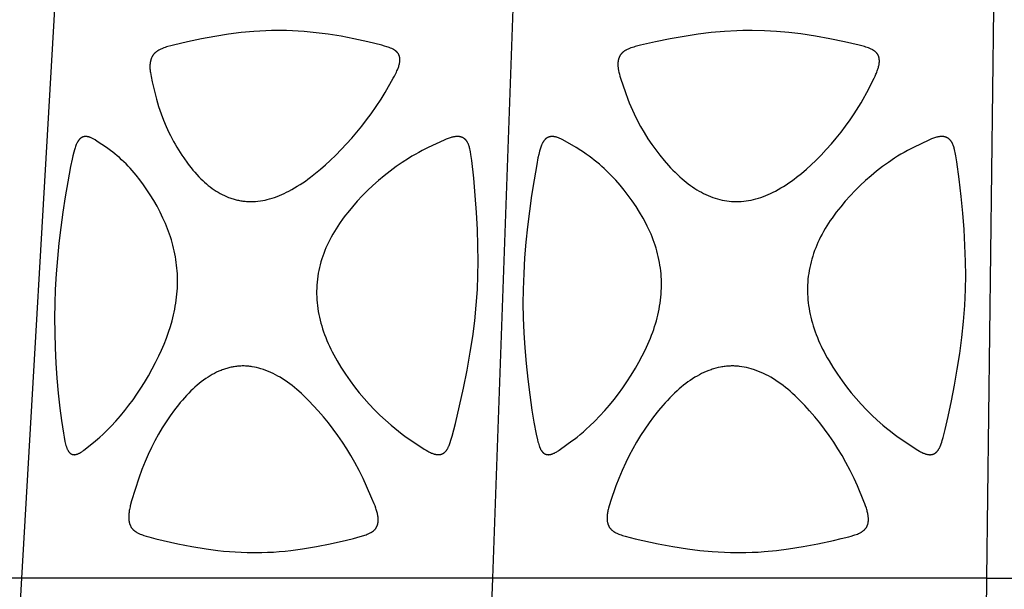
# Model space of a CAD drawing. Header units: millimetres. Extents: x 1250 to 1725, y 0 to 1655.
# Tile 216 of 256: x 1398 to 1470, y 1402 to 1444. Entities that reach past the tile are written whole.
import ezdxf

# ---------------------------------------------------------------- set-up
doc = ezdxf.new("R2010")
doc.units = ezdxf.units.MM
doc.header["$MEASUREMENT"] = 0
doc.layers.add('Crea2D$visibili$tangenti', color=7, linetype='Continuous', true_color=0x000000)

msp = doc.modelspace()

# ---------------------------------------------------------------- linework, layer by layer
at = {"layer": 'Crea2D$visibili$tangenti'}
for p, q in [((1398.145, 1402.427), (1400.576, 1444.314)), ((1432.816, 1402.427), (1434.305, 1444.314)), ((1469.653, 1444.314), (1469.151, 1402.427)), ((1398.145, 1402.427), (1366.192, 1402.427)), ((1432.816, 1402.427), (1398.145, 1402.427)), ((1469.151, 1402.427), (1432.816, 1402.427)), ((1469.151, 1402.427), (1468.645, 1360.548)), ((1469.151, 1402.427), (1487.599, 1402.427))]:
    msp.add_line(p, q, dxfattribs=at)
for points in [[(1414.998, 1430.128), (1415.172, 1430.134), (1415.347, 1430.145), (1415.52, 1430.161), (1415.693, 1430.184), (1415.866, 1430.212), (1416.037, 1430.245), (1416.207, 1430.283), (1416.376, 1430.327), (1416.56, 1430.381), (1416.742, 1430.441), (1416.923, 1430.506), (1417.102, 1430.576), (1417.278, 1430.652), (1417.453, 1430.731), (1417.626, 1430.815), (1417.797, 1430.902), (1418.005, 1431.014), (1418.211, 1431.131), (1418.413, 1431.253), (1418.613, 1431.378), (1418.81, 1431.508), (1419.005, 1431.642), (1419.197, 1431.78), (1419.386, 1431.921), (1419.759, 1432.213), (1420.123, 1432.516), (1420.479, 1432.828), (1420.828, 1433.149), (1421.243, 1433.548), (1421.649, 1433.955), (1422.044, 1434.372), (1422.429, 1434.798), (1422.804, 1435.234), (1423.167, 1435.679), (1423.518, 1436.134), (1423.858, 1436.598), (1424.226, 1437.132), (1424.577, 1437.677), (1424.873, 1438.167), (1425.474, 1439.2), (1425.558, 1439.351), (1425.638, 1439.504), (1425.713, 1439.66), (1425.748, 1439.739), (1425.782, 1439.818), (1425.807, 1439.88), (1425.832, 1439.943), (1425.854, 1440.006), (1425.876, 1440.07), (1425.895, 1440.134), (1425.913, 1440.198), (1425.928, 1440.264), (1425.935, 1440.297), (1425.941, 1440.33), (1425.949, 1440.386), (1425.956, 1440.444), (1425.959, 1440.472), (1425.961, 1440.501), (1425.962, 1440.53), (1425.963, 1440.559), (1425.963, 1440.588), (1425.962, 1440.617), (1425.961, 1440.646), (1425.958, 1440.674), (1425.955, 1440.703), (1425.953, 1440.717), (1425.951, 1440.731), (1425.948, 1440.745), (1425.945, 1440.759), (1425.942, 1440.773), (1425.939, 1440.787), (1425.933, 1440.812), (1425.925, 1440.836), (1425.917, 1440.861), (1425.908, 1440.885), (1425.898, 1440.908), (1425.887, 1440.931), (1425.876, 1440.954), (1425.864, 1440.977), (1425.851, 1440.999), (1425.837, 1441.021), (1425.823, 1441.042), (1425.808, 1441.063), (1425.793, 1441.083), (1425.777, 1441.103), (1425.76, 1441.122), (1425.743, 1441.14), (1425.733, 1441.15), (1425.722, 1441.16), (1425.702, 1441.18), (1425.68, 1441.198), (1425.658, 1441.216), (1425.635, 1441.234), (1425.612, 1441.25), (1425.588, 1441.266), (1425.564, 1441.282), (1425.54, 1441.297), (1425.515, 1441.311), (1425.49, 1441.325), (1425.464, 1441.338), (1425.413, 1441.364), (1425.36, 1441.388), (1425.273, 1441.426), (1425.185, 1441.46), (1425.097, 1441.492), (1425.007, 1441.522), (1424.827, 1441.576), (1424.645, 1441.627), (1424.132, 1441.76), (1423.617, 1441.884), (1422.582, 1442.108), (1421.635, 1442.29), (1420.683, 1442.445), (1419.807, 1442.559), (1419.368, 1442.604), (1418.929, 1442.642), (1418.488, 1442.672), (1418.048, 1442.694), (1417.607, 1442.707), (1417.166, 1442.713), (1417.06, 1442.713), (1416.954, 1442.713), (1416.519, 1442.708), (1416.085, 1442.695), (1415.218, 1442.646), (1414.281, 1442.561), (1413.347, 1442.445), (1412.35, 1442.289), (1411.358, 1442.107), (1410.324, 1441.893), (1409.296, 1441.65), (1409.093, 1441.597), (1408.892, 1441.54), (1408.791, 1441.51), (1408.692, 1441.477), (1408.593, 1441.442), (1408.495, 1441.405), (1408.435, 1441.38), (1408.375, 1441.355), (1408.316, 1441.327), (1408.259, 1441.298), (1408.23, 1441.283), (1408.202, 1441.267), (1408.174, 1441.251), (1408.146, 1441.234), (1408.119, 1441.216), (1408.093, 1441.198), (1408.066, 1441.179), (1408.041, 1441.16), (1408.017, 1441.141), (1407.995, 1441.122), (1407.972, 1441.103), (1407.951, 1441.082), (1407.929, 1441.062), (1407.908, 1441.041), (1407.888, 1441.019), (1407.868, 1440.997), (1407.849, 1440.974), (1407.831, 1440.951), (1407.813, 1440.927), (1407.795, 1440.903), (1407.779, 1440.878), (1407.763, 1440.853), (1407.747, 1440.828), (1407.733, 1440.802), (1407.718, 1440.775), (1407.704, 1440.747), (1407.691, 1440.719), (1407.679, 1440.69), (1407.667, 1440.661), (1407.656, 1440.632), (1407.646, 1440.603), (1407.637, 1440.573), (1407.628, 1440.543), (1407.62, 1440.513), (1407.612, 1440.483), (1407.605, 1440.452), (1407.599, 1440.422), (1407.593, 1440.391), (1407.588, 1440.361), (1407.584, 1440.33), (1407.576, 1440.259), (1407.57, 1440.188), (1407.567, 1440.117), (1407.566, 1440.046), (1407.567, 1439.975), (1407.57, 1439.904), (1407.575, 1439.833), (1407.581, 1439.763), (1407.589, 1439.692), (1407.598, 1439.621), (1407.62, 1439.481), (1407.646, 1439.341), (1407.731, 1438.953), (1407.918, 1438.166), (1408.044, 1437.673), (1408.121, 1437.4), (1408.205, 1437.128), (1408.294, 1436.859), (1408.388, 1436.591), (1408.566, 1436.123), (1408.758, 1435.661), (1408.967, 1435.206), (1409.077, 1434.981), (1409.191, 1434.758), (1409.303, 1434.549), (1409.419, 1434.342), (1409.539, 1434.137), (1409.662, 1433.934), (1409.788, 1433.733), (1409.918, 1433.535), (1410.052, 1433.338), (1410.319, 1432.967), (1410.452, 1432.792), (1410.589, 1432.62), (1410.728, 1432.451), (1410.871, 1432.284), (1411.018, 1432.121), (1411.169, 1431.961), (1411.323, 1431.805), (1411.454, 1431.679), (1411.588, 1431.557), (1411.724, 1431.437), (1411.863, 1431.322), (1412.006, 1431.21), (1412.151, 1431.102), (1412.3, 1430.998), (1412.451, 1430.899), (1412.596, 1430.811), (1412.744, 1430.727), (1412.895, 1430.647), (1413.048, 1430.573), (1413.203, 1430.504), (1413.361, 1430.44), (1413.441, 1430.41), (1413.521, 1430.382), (1413.601, 1430.355), (1413.682, 1430.329), (1413.763, 1430.306), (1413.843, 1430.284), (1413.924, 1430.263), (1414.005, 1430.244), (1414.087, 1430.226), (1414.168, 1430.21), (1414.251, 1430.195), (1414.333, 1430.181), (1414.416, 1430.17), (1414.498, 1430.159), (1414.581, 1430.15), (1414.665, 1430.143), (1414.748, 1430.137), (1414.831, 1430.132), (1414.915, 1430.13)], [(1450.739, 1430.128), (1450.919, 1430.133), (1451.099, 1430.144), (1451.279, 1430.161), (1451.458, 1430.183), (1451.637, 1430.211), (1451.814, 1430.244), (1451.991, 1430.283), (1452.166, 1430.327), (1452.352, 1430.381), (1452.537, 1430.44), (1452.72, 1430.505), (1452.901, 1430.575), (1453.08, 1430.651), (1453.257, 1430.73), (1453.432, 1430.814), (1453.605, 1430.902), (1453.811, 1431.013), (1454.013, 1431.129), (1454.213, 1431.249), (1454.409, 1431.374), (1454.603, 1431.503), (1454.794, 1431.637), (1454.983, 1431.774), (1455.169, 1431.915), (1455.533, 1432.207), (1455.889, 1432.512), (1456.235, 1432.826), (1456.574, 1433.149), (1456.97, 1433.546), (1457.355, 1433.953), (1457.729, 1434.369), (1458.091, 1434.796), (1458.441, 1435.232), (1458.779, 1435.677), (1459.105, 1436.133), (1459.417, 1436.598), (1459.752, 1437.132), (1459.913, 1437.403), (1460.069, 1437.677), (1460.333, 1438.167), (1460.866, 1439.2), (1460.94, 1439.352), (1461.009, 1439.505), (1461.042, 1439.582), (1461.074, 1439.66), (1461.104, 1439.739), (1461.132, 1439.818), (1461.153, 1439.881), (1461.173, 1439.943), (1461.191, 1440.007), (1461.208, 1440.07), (1461.223, 1440.135), (1461.235, 1440.199), (1461.241, 1440.232), (1461.246, 1440.264), (1461.25, 1440.297), (1461.254, 1440.33), (1461.256, 1440.359), (1461.258, 1440.389), (1461.259, 1440.419), (1461.26, 1440.449), (1461.26, 1440.479), (1461.26, 1440.509), (1461.259, 1440.539), (1461.257, 1440.569), (1461.254, 1440.599), (1461.25, 1440.629), (1461.246, 1440.658), (1461.24, 1440.688), (1461.234, 1440.717), (1461.231, 1440.731), (1461.227, 1440.746), (1461.223, 1440.76), (1461.218, 1440.774), (1461.214, 1440.789), (1461.209, 1440.803), (1461.2, 1440.828), (1461.189, 1440.852), (1461.178, 1440.876), (1461.166, 1440.9), (1461.154, 1440.924), (1461.14, 1440.947), (1461.126, 1440.969), (1461.111, 1440.991), (1461.096, 1441.013), (1461.08, 1441.034), (1461.063, 1441.055), (1461.046, 1441.075), (1461.028, 1441.095), (1461.009, 1441.114), (1460.99, 1441.133), (1460.97, 1441.151), (1460.948, 1441.171), (1460.924, 1441.19), (1460.9, 1441.208), (1460.875, 1441.226), (1460.85, 1441.243), (1460.825, 1441.259), (1460.799, 1441.275), (1460.772, 1441.29), (1460.746, 1441.305), (1460.719, 1441.319), (1460.664, 1441.345), (1460.608, 1441.371), (1460.552, 1441.394), (1460.457, 1441.432), (1460.361, 1441.466), (1460.265, 1441.499), (1460.167, 1441.529), (1459.972, 1441.584), (1459.775, 1441.635), (1458.701, 1441.887), (1457.619, 1442.108), (1456.551, 1442.3), (1455.478, 1442.463), (1454.586, 1442.569), (1453.691, 1442.646), (1452.794, 1442.695), (1451.896, 1442.713), (1451.785, 1442.713), (1451.674, 1442.713), (1451.221, 1442.708), (1450.767, 1442.695), (1449.861, 1442.646), (1448.888, 1442.561), (1447.918, 1442.445), (1446.885, 1442.289), (1445.857, 1442.107), (1444.769, 1441.89), (1443.688, 1441.642), (1443.483, 1441.59), (1443.278, 1441.534), (1443.177, 1441.503), (1443.076, 1441.471), (1442.975, 1441.436), (1442.876, 1441.399), (1442.817, 1441.375), (1442.758, 1441.35), (1442.7, 1441.324), (1442.643, 1441.295), (1442.615, 1441.28), (1442.588, 1441.265), (1442.56, 1441.249), (1442.533, 1441.232), (1442.507, 1441.215), (1442.48, 1441.197), (1442.455, 1441.179), (1442.429, 1441.16), (1442.407, 1441.141), (1442.384, 1441.122), (1442.362, 1441.103), (1442.341, 1441.083), (1442.32, 1441.062), (1442.3, 1441.041), (1442.28, 1441.02), (1442.261, 1440.997), (1442.243, 1440.975), (1442.225, 1440.951), (1442.208, 1440.928), (1442.191, 1440.904), (1442.175, 1440.879), (1442.16, 1440.854), (1442.146, 1440.828), (1442.133, 1440.803), (1442.119, 1440.775), (1442.107, 1440.747), (1442.096, 1440.719), (1442.085, 1440.69), (1442.075, 1440.661), (1442.066, 1440.632), (1442.058, 1440.602), (1442.05, 1440.572), (1442.044, 1440.542), (1442.038, 1440.512), (1442.032, 1440.482), (1442.027, 1440.451), (1442.023, 1440.421), (1442.02, 1440.391), (1442.017, 1440.36), (1442.015, 1440.33), (1442.014, 1440.298), (1442.013, 1440.266), (1442.012, 1440.233), (1442.012, 1440.201), (1442.015, 1440.137), (1442.019, 1440.073), (1442.025, 1440.009), (1442.032, 1439.945), (1442.041, 1439.882), (1442.052, 1439.818), (1442.067, 1439.74), (1442.083, 1439.662), (1442.102, 1439.584), (1442.121, 1439.507), (1442.164, 1439.354), (1442.211, 1439.201), (1442.564, 1438.166), (1442.742, 1437.673), (1442.849, 1437.399), (1442.963, 1437.127), (1443.082, 1436.857), (1443.206, 1436.59), (1443.438, 1436.12), (1443.685, 1435.657), (1443.946, 1435.203), (1444.223, 1434.758), (1444.504, 1434.34), (1444.798, 1433.932), (1445.105, 1433.533), (1445.425, 1433.144), (1445.734, 1432.791), (1445.894, 1432.619), (1446.056, 1432.449), (1446.221, 1432.282), (1446.39, 1432.119), (1446.563, 1431.96), (1446.738, 1431.804), (1446.887, 1431.678), (1447.038, 1431.556), (1447.192, 1431.436), (1447.349, 1431.321), (1447.508, 1431.209), (1447.67, 1431.101), (1447.835, 1430.997), (1448.002, 1430.899), (1448.162, 1430.81), (1448.324, 1430.726), (1448.489, 1430.647), (1448.655, 1430.573), (1448.824, 1430.504), (1448.995, 1430.44), (1449.168, 1430.382), (1449.343, 1430.329), (1449.513, 1430.284), (1449.686, 1430.244), (1449.859, 1430.21), (1450.034, 1430.182), (1450.209, 1430.159), (1450.385, 1430.143), (1450.562, 1430.133)], [(1409.593, 1423.988), (1409.598, 1424.197), (1409.597, 1424.405), (1409.593, 1424.614), (1409.584, 1424.822), (1409.57, 1425.03), (1409.553, 1425.238), (1409.531, 1425.445), (1409.505, 1425.652), (1409.475, 1425.864), (1409.44, 1426.075), (1409.401, 1426.285), (1409.358, 1426.494), (1409.311, 1426.703), (1409.26, 1426.91), (1409.204, 1427.116), (1409.144, 1427.321), (1409.08, 1427.526), (1409.012, 1427.729), (1408.939, 1427.931), (1408.863, 1428.131), (1408.701, 1428.528), (1408.525, 1428.919), (1408.313, 1429.355), (1408.086, 1429.784), (1407.846, 1430.206), (1407.592, 1430.62), (1407.348, 1430.995), (1407.094, 1431.362), (1406.828, 1431.72), (1406.55, 1432.07), (1406.407, 1432.241), (1406.261, 1432.41), (1406.112, 1432.576), (1405.96, 1432.739), (1405.804, 1432.899), (1405.646, 1433.056), (1405.484, 1433.21), (1405.319, 1433.361), (1405.158, 1433.501), (1404.994, 1433.638), (1404.827, 1433.771), (1404.657, 1433.9), (1404.374, 1434.098), (1403.69, 1434.559), (1403.531, 1434.664), (1403.485, 1434.692), (1403.438, 1434.72), (1403.39, 1434.747), (1403.342, 1434.772), (1403.293, 1434.797), (1403.244, 1434.819), (1403.194, 1434.84), (1403.168, 1434.85), (1403.143, 1434.859), (1403.102, 1434.873), (1403.081, 1434.879), (1403.061, 1434.885), (1403.04, 1434.891), (1403.019, 1434.896), (1402.998, 1434.9), (1402.977, 1434.905), (1402.956, 1434.908), (1402.935, 1434.911), (1402.913, 1434.914), (1402.892, 1434.916), (1402.87, 1434.917), (1402.849, 1434.918), (1402.827, 1434.918), (1402.806, 1434.917), (1402.794, 1434.917), (1402.782, 1434.916), (1402.77, 1434.915), (1402.758, 1434.913), (1402.746, 1434.912), (1402.734, 1434.91), (1402.722, 1434.908), (1402.711, 1434.905), (1402.699, 1434.903), (1402.687, 1434.9), (1402.676, 1434.897), (1402.664, 1434.893), (1402.653, 1434.89), (1402.641, 1434.886), (1402.63, 1434.882), (1402.618, 1434.877), (1402.607, 1434.873), (1402.596, 1434.868), (1402.585, 1434.863), (1402.574, 1434.857), (1402.563, 1434.852), (1402.552, 1434.846), (1402.542, 1434.84), (1402.531, 1434.834), (1402.521, 1434.828), (1402.51, 1434.822), (1402.5, 1434.815), (1402.49, 1434.808), (1402.48, 1434.801), (1402.471, 1434.794), (1402.461, 1434.787), (1402.451, 1434.779), (1402.44, 1434.77), (1402.429, 1434.761), (1402.418, 1434.751), (1402.408, 1434.742), (1402.398, 1434.732), (1402.387, 1434.722), (1402.377, 1434.711), (1402.368, 1434.701), (1402.349, 1434.679), (1402.33, 1434.657), (1402.313, 1434.634), (1402.296, 1434.611), (1402.28, 1434.587), (1402.264, 1434.563), (1402.249, 1434.538), (1402.234, 1434.513), (1402.22, 1434.488), (1402.206, 1434.462), (1402.18, 1434.41), (1402.162, 1434.371), (1402.144, 1434.332), (1402.111, 1434.253), (1402.081, 1434.173), (1402.052, 1434.092), (1402.026, 1434.01), (1402.001, 1433.928), (1401.956, 1433.762), (1401.892, 1433.501), (1401.833, 1433.239), (1401.727, 1432.713), (1401.519, 1431.592), (1401.328, 1430.468), (1401.156, 1429.341), (1401.003, 1428.211), (1400.87, 1427.078), (1400.759, 1425.944), (1400.669, 1424.807), (1400.601, 1423.669), (1400.564, 1422.628), (1400.548, 1421.587), (1400.556, 1420.473), (1400.587, 1419.36), (1400.642, 1418.251), (1400.72, 1417.144), (1400.82, 1416.039), (1400.941, 1414.936), (1401.06, 1414.011), (1401.199, 1413.089), (1401.25, 1412.786), (1401.31, 1412.485), (1401.332, 1412.385), (1401.357, 1412.285), (1401.384, 1412.185), (1401.399, 1412.136), (1401.414, 1412.087), (1401.427, 1412.052), (1401.44, 1412.016), (1401.453, 1411.981), (1401.468, 1411.946), (1401.483, 1411.911), (1401.499, 1411.877), (1401.516, 1411.843), (1401.535, 1411.81), (1401.55, 1411.784), (1401.566, 1411.76), (1401.574, 1411.747), (1401.582, 1411.735), (1401.591, 1411.723), (1401.6, 1411.712), (1401.609, 1411.7), (1401.618, 1411.689), (1401.628, 1411.678), (1401.637, 1411.667), (1401.647, 1411.656), (1401.658, 1411.646), (1401.668, 1411.636), (1401.679, 1411.626), (1401.689, 1411.618), (1401.699, 1411.61), (1401.709, 1411.602), (1401.72, 1411.594), (1401.73, 1411.587), (1401.741, 1411.58), (1401.752, 1411.573), (1401.763, 1411.567), (1401.774, 1411.561), (1401.786, 1411.555), (1401.797, 1411.549), (1401.809, 1411.544), (1401.821, 1411.539), (1401.833, 1411.534), (1401.845, 1411.53), (1401.857, 1411.526), (1401.869, 1411.522), (1401.881, 1411.519), (1401.894, 1411.516), (1401.906, 1411.513), (1401.919, 1411.511), (1401.932, 1411.509), (1401.944, 1411.508), (1401.957, 1411.506), (1401.97, 1411.506), (1401.983, 1411.505), (1401.996, 1411.505), (1402.009, 1411.505), (1402.021, 1411.506), (1402.034, 1411.507), (1402.047, 1411.509), (1402.06, 1411.511), (1402.082, 1411.514), (1402.104, 1411.517), (1402.125, 1411.522), (1402.146, 1411.527), (1402.167, 1411.533), (1402.188, 1411.539), (1402.209, 1411.545), (1402.23, 1411.553), (1402.25, 1411.561), (1402.271, 1411.569), (1402.291, 1411.577), (1402.311, 1411.587), (1402.35, 1411.606), (1402.389, 1411.626), (1402.443, 1411.656), (1402.496, 1411.688), (1402.549, 1411.722), (1402.6, 1411.756), (1402.65, 1411.792), (1402.7, 1411.829), (1402.798, 1411.905), (1403.547, 1412.512), (1403.716, 1412.653), (1403.883, 1412.797), (1404.097, 1412.992), (1404.307, 1413.191), (1404.512, 1413.395), (1404.714, 1413.603), (1405.058, 1413.973), (1405.39, 1414.354), (1405.712, 1414.744), (1406.022, 1415.143), (1406.322, 1415.551), (1406.611, 1415.966), (1406.889, 1416.388), (1407.157, 1416.817), (1407.45, 1417.315), (1407.731, 1417.82), (1407.983, 1418.293), (1408.222, 1418.772), (1408.421, 1419.199), (1408.607, 1419.631), (1408.779, 1420.069), (1408.938, 1420.513), (1409.074, 1420.933), (1409.195, 1421.357), (1409.303, 1421.784), (1409.351, 1422), (1409.395, 1422.216), (1409.435, 1422.433), (1409.47, 1422.65), (1409.502, 1422.868), (1409.529, 1423.087), (1409.552, 1423.306), (1409.57, 1423.526), (1409.584, 1423.746), (1409.592, 1423.967)], [(1431.672, 1423.669), (1431.712, 1424.697), (1431.725, 1425.726), (1431.713, 1426.902), (1431.674, 1428.077), (1431.602, 1429.322), (1431.51, 1430.567), (1431.399, 1431.861), (1431.258, 1433.152), (1431.197, 1433.586), (1431.159, 1433.801), (1431.137, 1433.909), (1431.113, 1434.016), (1431.097, 1434.078), (1431.081, 1434.139), (1431.062, 1434.201), (1431.042, 1434.261), (1431.032, 1434.291), (1431.02, 1434.321), (1431.008, 1434.351), (1430.996, 1434.38), (1430.983, 1434.409), (1430.969, 1434.437), (1430.954, 1434.465), (1430.938, 1434.493), (1430.925, 1434.516), (1430.911, 1434.539), (1430.896, 1434.561), (1430.881, 1434.582), (1430.865, 1434.604), (1430.849, 1434.625), (1430.832, 1434.645), (1430.815, 1434.665), (1430.797, 1434.684), (1430.778, 1434.703), (1430.759, 1434.721), (1430.739, 1434.738), (1430.729, 1434.747), (1430.719, 1434.755), (1430.708, 1434.763), (1430.698, 1434.771), (1430.687, 1434.778), (1430.676, 1434.786), (1430.665, 1434.793), (1430.654, 1434.8), (1430.643, 1434.807), (1430.631, 1434.814), (1430.62, 1434.82), (1430.608, 1434.826), (1430.596, 1434.833), (1430.584, 1434.838), (1430.572, 1434.844), (1430.559, 1434.849), (1430.535, 1434.86), (1430.509, 1434.869), (1430.484, 1434.877), (1430.458, 1434.885), (1430.432, 1434.892), (1430.406, 1434.898), (1430.379, 1434.903), (1430.353, 1434.907), (1430.326, 1434.911), (1430.3, 1434.914), (1430.273, 1434.916), (1430.247, 1434.917), (1430.219, 1434.918), (1430.19, 1434.918), (1430.162, 1434.917), (1430.134, 1434.916), (1430.106, 1434.914), (1430.078, 1434.912), (1430.05, 1434.908), (1430.022, 1434.905), (1429.966, 1434.896), (1429.91, 1434.886), (1429.855, 1434.874), (1429.8, 1434.86), (1429.728, 1434.84), (1429.655, 1434.818), (1429.584, 1434.795), (1429.513, 1434.769), (1429.443, 1434.742), (1429.373, 1434.714), (1429.234, 1434.655), (1428.055, 1434.101), (1427.606, 1433.879), (1427.352, 1433.745), (1427.1, 1433.605), (1426.85, 1433.46), (1426.604, 1433.311), (1426.14, 1433.013), (1425.686, 1432.701), (1425.242, 1432.374), (1424.809, 1432.034), (1424.387, 1431.68), (1423.975, 1431.313), (1423.575, 1430.934), (1423.186, 1430.543), (1422.82, 1430.152), (1422.466, 1429.75), (1422.125, 1429.336), (1421.96, 1429.125), (1421.799, 1428.911), (1421.525, 1428.526), (1421.393, 1428.33), (1421.266, 1428.132), (1421.142, 1427.93), (1421.022, 1427.727), (1420.908, 1427.52), (1420.798, 1427.311), (1420.701, 1427.117), (1420.609, 1426.92), (1420.521, 1426.72), (1420.438, 1426.519), (1420.36, 1426.316), (1420.287, 1426.111), (1420.219, 1425.905), (1420.156, 1425.697), (1420.098, 1425.487), (1420.046, 1425.276), (1419.999, 1425.064), (1419.958, 1424.851), (1419.923, 1424.636), (1419.894, 1424.421), (1419.87, 1424.205), (1419.853, 1423.988), (1419.852, 1423.967), (1419.841, 1423.754), (1419.836, 1423.541), (1419.837, 1423.327), (1419.843, 1423.114), (1419.855, 1422.901), (1419.872, 1422.688), (1419.895, 1422.476), (1419.924, 1422.265), (1419.958, 1422.047), (1419.999, 1421.831), (1420.044, 1421.615), (1420.095, 1421.401), (1420.151, 1421.188), (1420.212, 1420.976), (1420.277, 1420.765), (1420.347, 1420.556), (1420.425, 1420.338), (1420.508, 1420.122), (1420.595, 1419.907), (1420.687, 1419.694), (1420.783, 1419.484), (1420.883, 1419.275), (1420.986, 1419.067), (1421.094, 1418.862), (1421.222, 1418.631), (1421.353, 1418.402), (1421.628, 1417.95), (1421.956, 1417.441), (1422.3, 1416.942), (1422.631, 1416.494), (1422.976, 1416.057), (1423.334, 1415.63), (1423.706, 1415.215), (1424.09, 1414.811), (1424.486, 1414.419), (1424.894, 1414.039), (1425.312, 1413.671), (1425.585, 1413.444), (1425.861, 1413.223), (1426.143, 1413.008), (1426.429, 1412.799), (1426.848, 1412.513), (1427.762, 1411.919), (1427.891, 1411.839), (1428.022, 1411.762), (1428.089, 1411.726), (1428.156, 1411.691), (1428.224, 1411.658), (1428.294, 1411.627), (1428.344, 1411.606), (1428.394, 1411.587), (1428.445, 1411.569), (1428.471, 1411.561), (1428.497, 1411.553), (1428.523, 1411.546), (1428.549, 1411.539), (1428.575, 1411.533), (1428.602, 1411.527), (1428.628, 1411.522), (1428.655, 1411.518), (1428.682, 1411.514), (1428.708, 1411.511), (1428.722, 1411.509), (1428.736, 1411.508), (1428.749, 1411.507), (1428.763, 1411.506), (1428.777, 1411.506), (1428.791, 1411.506), (1428.805, 1411.506), (1428.819, 1411.506), (1428.833, 1411.507), (1428.847, 1411.508), (1428.861, 1411.509), (1428.875, 1411.51), (1428.889, 1411.512), (1428.903, 1411.514), (1428.917, 1411.516), (1428.931, 1411.519), (1428.945, 1411.522), (1428.958, 1411.525), (1428.972, 1411.528), (1428.986, 1411.531), (1428.999, 1411.535), (1429.013, 1411.539), (1429.026, 1411.544), (1429.04, 1411.548), (1429.053, 1411.553), (1429.066, 1411.558), (1429.079, 1411.564), (1429.092, 1411.57), (1429.105, 1411.575), (1429.117, 1411.582), (1429.129, 1411.588), (1429.142, 1411.595), (1429.155, 1411.602), (1429.168, 1411.61), (1429.18, 1411.618), (1429.193, 1411.627), (1429.205, 1411.636), (1429.217, 1411.645), (1429.229, 1411.654), (1429.241, 1411.663), (1429.253, 1411.673), (1429.264, 1411.683), (1429.275, 1411.693), (1429.286, 1411.704), (1429.297, 1411.714), (1429.308, 1411.725), (1429.328, 1411.747), (1429.349, 1411.77), (1429.368, 1411.794), (1429.387, 1411.818), (1429.405, 1411.843), (1429.422, 1411.868), (1429.439, 1411.894), (1429.456, 1411.92), (1429.471, 1411.946), (1429.492, 1411.983), (1429.512, 1412.02), (1429.531, 1412.057), (1429.549, 1412.095), (1429.566, 1412.133), (1429.583, 1412.171), (1429.614, 1412.248), (1429.643, 1412.327), (1429.67, 1412.406), (1429.72, 1412.566), (1429.809, 1412.872), (1430.047, 1413.797), (1430.357, 1415.101), (1430.648, 1416.41), (1430.913, 1417.724), (1431.149, 1419.043), (1431.327, 1420.194), (1431.475, 1421.349), (1431.591, 1422.507)], [(1436.971, 1411.511), (1436.995, 1411.514), (1437.019, 1411.517), (1437.043, 1411.522), (1437.066, 1411.527), (1437.09, 1411.532), (1437.113, 1411.538), (1437.137, 1411.545), (1437.16, 1411.553), (1437.183, 1411.56), (1437.205, 1411.569), (1437.228, 1411.577), (1437.25, 1411.586), (1437.295, 1411.606), (1437.339, 1411.626), (1437.399, 1411.656), (1437.458, 1411.688), (1437.516, 1411.722), (1437.573, 1411.756), (1437.629, 1411.792), (1437.685, 1411.829), (1437.796, 1411.905), (1438.63, 1412.512), (1438.818, 1412.653), (1439.004, 1412.798), (1439.242, 1412.992), (1439.476, 1413.191), (1439.706, 1413.395), (1439.931, 1413.603), (1440.314, 1413.974), (1440.685, 1414.356), (1441.045, 1414.749), (1441.394, 1415.152), (1441.73, 1415.565), (1442.055, 1415.987), (1442.368, 1416.418), (1442.669, 1416.858), (1442.991, 1417.356), (1443.299, 1417.863), (1443.559, 1418.314), (1443.808, 1418.772), (1444.022, 1419.197), (1444.222, 1419.629), (1444.316, 1419.848), (1444.407, 1420.068), (1444.493, 1420.289), (1444.576, 1420.513), (1444.649, 1420.721), (1444.718, 1420.931), (1444.783, 1421.142), (1444.844, 1421.354), (1444.901, 1421.567), (1444.954, 1421.781), (1445.003, 1421.997), (1445.047, 1422.213), (1445.086, 1422.43), (1445.121, 1422.648), (1445.151, 1422.866), (1445.175, 1423.085), (1445.195, 1423.305), (1445.21, 1423.525), (1445.219, 1423.746), (1445.223, 1423.967), (1445.223, 1423.988), (1445.222, 1424.197), (1445.216, 1424.406), (1445.205, 1424.615), (1445.188, 1424.824), (1445.167, 1425.032), (1445.141, 1425.239), (1445.111, 1425.446), (1445.076, 1425.652), (1445.035, 1425.865), (1444.989, 1426.076), (1444.939, 1426.287), (1444.884, 1426.497), (1444.824, 1426.705), (1444.76, 1426.912), (1444.691, 1427.117), (1444.617, 1427.321), (1444.538, 1427.527), (1444.454, 1427.731), (1444.365, 1427.933), (1444.273, 1428.134), (1444.176, 1428.332), (1444.076, 1428.529), (1443.866, 1428.917), (1443.614, 1429.347), (1443.347, 1429.768), (1443.067, 1430.18), (1442.774, 1430.583), (1442.478, 1430.965), (1442.172, 1431.337), (1441.854, 1431.699), (1441.524, 1432.05), (1441.182, 1432.391), (1441.007, 1432.556), (1440.829, 1432.718), (1440.648, 1432.877), (1440.464, 1433.033), (1440.277, 1433.185), (1440.087, 1433.334), (1439.89, 1433.482), (1439.689, 1433.626), (1439.485, 1433.765), (1439.279, 1433.899), (1438.949, 1434.098), (1437.968, 1434.664), (1437.913, 1434.692), (1437.859, 1434.72), (1437.804, 1434.747), (1437.748, 1434.773), (1437.692, 1434.797), (1437.635, 1434.819), (1437.577, 1434.84), (1437.519, 1434.859), (1437.472, 1434.873), (1437.425, 1434.885), (1437.401, 1434.891), (1437.378, 1434.896), (1437.354, 1434.9), (1437.33, 1434.905), (1437.306, 1434.908), (1437.281, 1434.911), (1437.257, 1434.914), (1437.233, 1434.916), (1437.209, 1434.917), (1437.184, 1434.918), (1437.16, 1434.918), (1437.135, 1434.917), (1437.123, 1434.916), (1437.11, 1434.916), (1437.098, 1434.915), (1437.085, 1434.914), (1437.073, 1434.912), (1437.061, 1434.911), (1437.048, 1434.909), (1437.036, 1434.906), (1437.023, 1434.904), (1437.011, 1434.901), (1436.998, 1434.899), (1436.986, 1434.896), (1436.974, 1434.892), (1436.961, 1434.889), (1436.949, 1434.885), (1436.937, 1434.881), (1436.925, 1434.877), (1436.913, 1434.872), (1436.901, 1434.868), (1436.889, 1434.863), (1436.877, 1434.858), (1436.866, 1434.853), (1436.854, 1434.847), (1436.843, 1434.842), (1436.831, 1434.836), (1436.82, 1434.83), (1436.809, 1434.824), (1436.798, 1434.817), (1436.787, 1434.811), (1436.776, 1434.804), (1436.766, 1434.797), (1436.755, 1434.79), (1436.743, 1434.781), (1436.731, 1434.772), (1436.72, 1434.763), (1436.708, 1434.754), (1436.697, 1434.745), (1436.686, 1434.735), (1436.675, 1434.725), (1436.665, 1434.715), (1436.654, 1434.704), (1436.644, 1434.694), (1436.624, 1434.672), (1436.605, 1434.65), (1436.586, 1434.627), (1436.569, 1434.604), (1436.551, 1434.58), (1436.535, 1434.555), (1436.519, 1434.53), (1436.503, 1434.505), (1436.488, 1434.479), (1436.474, 1434.453), (1436.46, 1434.427), (1436.442, 1434.391), (1436.424, 1434.356), (1436.408, 1434.32), (1436.392, 1434.284), (1436.362, 1434.21), (1436.335, 1434.136), (1436.31, 1434.061), (1436.286, 1433.986), (1436.243, 1433.833), (1436.183, 1433.591), (1436.13, 1433.348), (1436.036, 1432.858), (1435.838, 1431.719), (1435.658, 1430.576), (1435.497, 1429.431), (1435.357, 1428.282), (1435.24, 1427.132), (1435.146, 1425.979), (1435.078, 1424.825), (1435.036, 1423.669), (1435.025, 1422.628), (1435.04, 1421.587), (1435.083, 1420.473), (1435.152, 1419.36), (1435.25, 1418.21), (1435.373, 1417.063), (1435.521, 1415.919), (1435.69, 1414.778), (1435.837, 1413.892), (1436.004, 1413.01), (1436.096, 1412.586), (1436.131, 1412.446), (1436.157, 1412.35), (1436.185, 1412.255), (1436.215, 1412.161), (1436.232, 1412.115), (1436.25, 1412.069), (1436.264, 1412.034), (1436.279, 1411.999), (1436.294, 1411.965), (1436.311, 1411.931), (1436.328, 1411.898), (1436.346, 1411.865), (1436.366, 1411.833), (1436.376, 1411.817), (1436.386, 1411.801), (1436.403, 1411.777), (1436.421, 1411.753), (1436.43, 1411.741), (1436.439, 1411.73), (1436.449, 1411.718), (1436.458, 1411.707), (1436.468, 1411.696), (1436.478, 1411.685), (1436.489, 1411.675), (1436.499, 1411.664), (1436.51, 1411.654), (1436.521, 1411.645), (1436.533, 1411.635), (1436.544, 1411.626), (1436.555, 1411.617), (1436.567, 1411.609), (1436.579, 1411.601), (1436.591, 1411.593), (1436.603, 1411.586), (1436.615, 1411.579), (1436.627, 1411.572), (1436.64, 1411.566), (1436.653, 1411.56), (1436.666, 1411.554), (1436.679, 1411.548), (1436.692, 1411.543), (1436.705, 1411.538), (1436.719, 1411.534), (1436.732, 1411.529), (1436.746, 1411.525), (1436.759, 1411.522), (1436.773, 1411.519), (1436.787, 1411.516), (1436.801, 1411.513), (1436.815, 1411.511), (1436.829, 1411.509), (1436.843, 1411.508), (1436.857, 1411.507), (1436.872, 1411.506), (1436.886, 1411.505), (1436.9, 1411.505), (1436.914, 1411.506), (1436.928, 1411.506), (1436.943, 1411.507), (1436.957, 1411.509)], [(1467.598, 1423.669), (1467.614, 1424.697), (1467.602, 1425.726), (1467.563, 1426.902), (1467.495, 1428.077), (1467.397, 1429.286), (1467.279, 1430.494), (1467.136, 1431.771), (1466.965, 1433.044), (1466.889, 1433.505), (1466.844, 1433.734), (1466.819, 1433.849), (1466.791, 1433.962), (1466.773, 1434.029), (1466.755, 1434.096), (1466.735, 1434.162), (1466.712, 1434.227), (1466.701, 1434.259), (1466.688, 1434.291), (1466.675, 1434.323), (1466.661, 1434.355), (1466.647, 1434.386), (1466.632, 1434.417), (1466.616, 1434.447), (1466.599, 1434.477), (1466.585, 1434.501), (1466.57, 1434.525), (1466.554, 1434.548), (1466.538, 1434.571), (1466.522, 1434.593), (1466.505, 1434.615), (1466.487, 1434.637), (1466.468, 1434.658), (1466.449, 1434.678), (1466.43, 1434.698), (1466.41, 1434.717), (1466.389, 1434.735), (1466.378, 1434.744), (1466.367, 1434.753), (1466.356, 1434.761), (1466.345, 1434.769), (1466.334, 1434.777), (1466.323, 1434.785), (1466.311, 1434.793), (1466.299, 1434.8), (1466.288, 1434.807), (1466.276, 1434.814), (1466.265, 1434.82), (1466.253, 1434.826), (1466.241, 1434.832), (1466.229, 1434.838), (1466.217, 1434.844), (1466.205, 1434.849), (1466.18, 1434.859), (1466.155, 1434.869), (1466.129, 1434.877), (1466.104, 1434.885), (1466.078, 1434.892), (1466.052, 1434.898), (1466.026, 1434.903), (1465.999, 1434.907), (1465.973, 1434.911), (1465.946, 1434.914), (1465.92, 1434.916), (1465.894, 1434.917), (1465.866, 1434.918), (1465.838, 1434.918), (1465.811, 1434.917), (1465.783, 1434.916), (1465.755, 1434.914), (1465.728, 1434.912), (1465.7, 1434.909), (1465.673, 1434.905), (1465.646, 1434.901), (1465.618, 1434.896), (1465.564, 1434.886), (1465.51, 1434.874), (1465.456, 1434.86), (1465.386, 1434.84), (1465.316, 1434.819), (1465.246, 1434.795), (1465.177, 1434.77), (1465.109, 1434.743), (1465.041, 1434.715), (1464.907, 1434.655), (1463.768, 1434.101), (1463.335, 1433.88), (1463.089, 1433.746), (1462.847, 1433.607), (1462.607, 1433.462), (1462.37, 1433.313), (1461.923, 1433.015), (1461.487, 1432.703), (1461.061, 1432.376), (1460.646, 1432.035), (1460.243, 1431.682), (1459.851, 1431.316), (1459.47, 1430.938), (1459.1, 1430.548), (1458.751, 1430.157), (1458.413, 1429.755), (1458.09, 1429.342), (1457.934, 1429.131), (1457.781, 1428.918), (1457.649, 1428.726), (1457.52, 1428.532), (1457.395, 1428.335), (1457.274, 1428.137), (1457.157, 1427.936), (1457.045, 1427.732), (1456.937, 1427.526), (1456.834, 1427.317), (1456.742, 1427.121), (1456.656, 1426.923), (1456.573, 1426.723), (1456.496, 1426.521), (1456.423, 1426.317), (1456.356, 1426.111), (1456.293, 1425.904), (1456.236, 1425.695), (1456.184, 1425.485), (1456.137, 1425.274), (1456.096, 1425.062), (1456.06, 1424.849), (1456.03, 1424.634), (1456.006, 1424.419), (1455.988, 1424.204), (1455.975, 1423.988), (1455.974, 1423.967), (1455.968, 1423.753), (1455.968, 1423.54), (1455.973, 1423.326), (1455.984, 1423.113), (1456, 1422.9), (1456.022, 1422.688), (1456.049, 1422.476), (1456.081, 1422.265), (1456.12, 1422.047), (1456.164, 1421.83), (1456.214, 1421.615), (1456.268, 1421.4), (1456.327, 1421.187), (1456.391, 1420.976), (1456.46, 1420.765), (1456.533, 1420.556), (1456.614, 1420.338), (1456.699, 1420.122), (1456.789, 1419.907), (1456.883, 1419.694), (1456.981, 1419.484), (1457.084, 1419.275), (1457.19, 1419.067), (1457.299, 1418.862), (1457.429, 1418.631), (1457.562, 1418.402), (1457.84, 1417.95), (1458.171, 1417.441), (1458.516, 1416.942), (1458.848, 1416.495), (1459.192, 1416.058), (1459.55, 1415.632), (1459.921, 1415.216), (1460.304, 1414.812), (1460.699, 1414.42), (1461.105, 1414.039), (1461.522, 1413.671), (1461.793, 1413.444), (1462.068, 1413.223), (1462.348, 1413.008), (1462.633, 1412.799), (1463.049, 1412.513), (1463.958, 1411.919), (1464.086, 1411.839), (1464.217, 1411.762), (1464.283, 1411.726), (1464.35, 1411.691), (1464.418, 1411.658), (1464.487, 1411.627), (1464.536, 1411.606), (1464.586, 1411.587), (1464.637, 1411.569), (1464.663, 1411.561), (1464.688, 1411.553), (1464.714, 1411.546), (1464.74, 1411.539), (1464.766, 1411.533), (1464.792, 1411.527), (1464.819, 1411.522), (1464.845, 1411.518), (1464.872, 1411.514), (1464.899, 1411.511), (1464.913, 1411.509), (1464.928, 1411.507), (1464.943, 1411.506), (1464.957, 1411.505), (1464.972, 1411.505), (1464.987, 1411.505), (1465.002, 1411.505), (1465.017, 1411.505), (1465.031, 1411.506), (1465.046, 1411.507), (1465.061, 1411.509), (1465.076, 1411.511), (1465.09, 1411.513), (1465.105, 1411.515), (1465.12, 1411.518), (1465.134, 1411.521), (1465.149, 1411.525), (1465.163, 1411.528), (1465.177, 1411.532), (1465.192, 1411.536), (1465.206, 1411.541), (1465.22, 1411.546), (1465.234, 1411.551), (1465.247, 1411.557), (1465.261, 1411.562), (1465.275, 1411.568), (1465.288, 1411.575), (1465.301, 1411.581), (1465.314, 1411.588), (1465.327, 1411.595), (1465.34, 1411.603), (1465.353, 1411.61), (1465.366, 1411.619), (1465.38, 1411.629), (1465.394, 1411.638), (1465.407, 1411.648), (1465.42, 1411.659), (1465.433, 1411.669), (1465.445, 1411.68), (1465.457, 1411.691), (1465.47, 1411.703), (1465.481, 1411.714), (1465.493, 1411.726), (1465.504, 1411.738), (1465.516, 1411.751), (1465.527, 1411.763), (1465.548, 1411.789), (1465.569, 1411.816), (1465.588, 1411.843), (1465.607, 1411.871), (1465.625, 1411.899), (1465.643, 1411.928), (1465.66, 1411.957), (1465.676, 1411.987), (1465.691, 1412.017), (1465.709, 1412.053), (1465.725, 1412.09), (1465.741, 1412.127), (1465.757, 1412.164), (1465.785, 1412.239), (1465.812, 1412.315), (1465.851, 1412.429), (1465.887, 1412.545), (1465.954, 1412.778), (1466.101, 1413.365), (1466.317, 1414.307), (1466.564, 1415.464), (1466.792, 1416.625), (1466.998, 1417.79), (1467.18, 1418.959), (1467.333, 1420.132), (1467.456, 1421.308), (1467.545, 1422.487)], [(1414.431, 1418.034), (1414.349, 1418.033), (1414.267, 1418.03), (1414.185, 1418.025), (1414.103, 1418.019), (1414.022, 1418.011), (1413.94, 1418.002), (1413.859, 1417.991), (1413.778, 1417.979), (1413.697, 1417.965), (1413.616, 1417.95), (1413.536, 1417.934), (1413.456, 1417.915), (1413.376, 1417.896), (1413.297, 1417.875), (1413.218, 1417.853), (1413.139, 1417.829), (1413.054, 1417.801), (1412.969, 1417.772), (1412.885, 1417.742), (1412.801, 1417.709), (1412.718, 1417.676), (1412.635, 1417.64), (1412.472, 1417.566), (1412.311, 1417.486), (1412.153, 1417.401), (1411.997, 1417.311), (1411.845, 1417.216), (1411.675, 1417.104), (1411.51, 1416.987), (1411.347, 1416.866), (1411.188, 1416.739), (1411.033, 1416.609), (1410.88, 1416.475), (1410.731, 1416.338), (1410.584, 1416.197), (1410.421, 1416.033), (1410.261, 1415.865), (1410.105, 1415.695), (1409.952, 1415.521), (1409.803, 1415.344), (1409.657, 1415.165), (1409.372, 1414.8), (1409.057, 1414.367), (1408.757, 1413.925), (1408.47, 1413.474), (1408.197, 1413.014), (1407.928, 1412.526), (1407.673, 1412.029), (1407.434, 1411.525), (1407.21, 1411.015), (1406.965, 1410.405), (1406.741, 1409.787), (1406.471, 1408.951), (1406.221, 1408.108), (1406.122, 1407.752), (1406.1, 1407.663), (1406.08, 1407.573), (1406.061, 1407.482), (1406.045, 1407.392), (1406.035, 1407.322), (1406.026, 1407.252), (1406.018, 1407.182), (1406.012, 1407.112), (1406.008, 1407.042), (1406.005, 1406.971), (1406.004, 1406.901), (1406.005, 1406.831), (1406.008, 1406.768), (1406.014, 1406.705), (1406.017, 1406.673), (1406.022, 1406.642), (1406.026, 1406.61), (1406.032, 1406.579), (1406.038, 1406.548), (1406.045, 1406.517), (1406.052, 1406.486), (1406.061, 1406.455), (1406.07, 1406.425), (1406.08, 1406.395), (1406.09, 1406.365), (1406.102, 1406.335), (1406.113, 1406.309), (1406.125, 1406.283), (1406.137, 1406.257), (1406.151, 1406.231), (1406.165, 1406.206), (1406.179, 1406.181), (1406.195, 1406.157), (1406.21, 1406.133), (1406.227, 1406.109), (1406.244, 1406.086), (1406.262, 1406.064), (1406.28, 1406.042), (1406.299, 1406.02), (1406.319, 1405.999), (1406.339, 1405.978), (1406.359, 1405.959), (1406.381, 1405.939), (1406.404, 1405.919), (1406.427, 1405.901), (1406.45, 1405.883), (1406.474, 1405.865), (1406.498, 1405.848), (1406.523, 1405.832), (1406.548, 1405.816), (1406.574, 1405.8), (1406.599, 1405.785), (1406.652, 1405.757), (1406.705, 1405.73), (1406.759, 1405.704), (1406.846, 1405.666), (1406.934, 1405.631), (1407.023, 1405.599), (1407.113, 1405.568), (1407.294, 1405.512), (1407.477, 1405.461), (1408.008, 1405.32), (1408.542, 1405.19), (1409.614, 1404.953), (1410.652, 1404.749), (1411.694, 1404.574), (1412.554, 1404.46), (1412.986, 1404.413), (1413.418, 1404.375), (1413.851, 1404.344), (1414.284, 1404.321), (1414.718, 1404.307), (1415.151, 1404.301), (1415.257, 1404.301), (1415.363, 1404.301), (1415.794, 1404.306), (1416.224, 1404.32), (1416.654, 1404.343), (1417.083, 1404.374), (1417.51, 1404.413), (1417.937, 1404.46), (1418.787, 1404.574), (1419.817, 1404.748), (1420.841, 1404.953), (1422.045, 1405.225), (1422.543, 1405.346), (1423.038, 1405.477), (1423.3, 1405.555), (1423.387, 1405.583), (1423.473, 1405.613), (1423.558, 1405.646), (1423.642, 1405.681), (1423.684, 1405.7), (1423.726, 1405.719), (1423.776, 1405.744), (1423.827, 1405.77), (1423.851, 1405.784), (1423.876, 1405.799), (1423.9, 1405.813), (1423.924, 1405.829), (1423.947, 1405.844), (1423.97, 1405.861), (1423.993, 1405.877), (1424.015, 1405.895), (1424.037, 1405.913), (1424.058, 1405.931), (1424.078, 1405.95), (1424.098, 1405.97), (1424.117, 1405.99), (1424.134, 1406.009), (1424.151, 1406.03), (1424.168, 1406.051), (1424.184, 1406.073), (1424.199, 1406.095), (1424.214, 1406.117), (1424.228, 1406.14), (1424.241, 1406.163), (1424.254, 1406.187), (1424.266, 1406.211), (1424.277, 1406.235), (1424.288, 1406.26), (1424.298, 1406.285), (1424.307, 1406.31), (1424.315, 1406.335), (1424.324, 1406.365), (1424.332, 1406.396), (1424.339, 1406.426), (1424.345, 1406.457), (1424.351, 1406.488), (1424.355, 1406.518), (1424.359, 1406.55), (1424.362, 1406.581), (1424.364, 1406.612), (1424.365, 1406.643), (1424.366, 1406.675), (1424.366, 1406.706), (1424.365, 1406.769), (1424.362, 1406.831), (1424.359, 1406.867), (1424.355, 1406.902), (1424.346, 1406.973), (1424.335, 1407.043), (1424.322, 1407.113), (1424.307, 1407.182), (1424.29, 1407.251), (1424.272, 1407.32), (1424.253, 1407.389), (1424.227, 1407.475), (1424.199, 1407.56), (1424.14, 1407.729), (1424.076, 1407.897), (1423.908, 1408.29), (1423.506, 1409.2), (1423.258, 1409.742), (1422.96, 1410.342), (1422.643, 1410.932), (1422.352, 1411.438), (1422.048, 1411.936), (1421.731, 1412.426), (1421.4, 1412.907), (1421.058, 1413.379), (1420.702, 1413.841), (1420.334, 1414.294), (1419.954, 1414.737), (1419.614, 1415.111), (1419.265, 1415.476), (1418.905, 1415.829), (1418.72, 1416.001), (1418.532, 1416.17), (1418.369, 1416.311), (1418.203, 1416.449), (1418.034, 1416.584), (1417.863, 1416.715), (1417.689, 1416.842), (1417.512, 1416.965), (1417.332, 1417.083), (1417.149, 1417.197), (1416.981, 1417.294), (1416.811, 1417.388), (1416.638, 1417.476), (1416.462, 1417.559), (1416.284, 1417.636), (1416.104, 1417.708), (1415.921, 1417.773), (1415.829, 1417.804), (1415.736, 1417.832), (1415.577, 1417.877), (1415.416, 1417.917), (1415.254, 1417.951), (1415.091, 1417.979), (1415.009, 1417.992), (1414.927, 1418.002), (1414.844, 1418.011), (1414.762, 1418.019), (1414.679, 1418.025), (1414.597, 1418.03), (1414.514, 1418.033)], [(1450.451, 1418.034), (1450.362, 1418.033), (1450.273, 1418.03), (1450.185, 1418.025), (1450.096, 1418.018), (1450.008, 1418.01), (1449.919, 1418), (1449.831, 1417.989), (1449.743, 1417.976), (1449.656, 1417.961), (1449.568, 1417.945), (1449.395, 1417.909), (1449.222, 1417.866), (1449.051, 1417.817), (1448.962, 1417.789), (1448.872, 1417.759), (1448.695, 1417.696), (1448.52, 1417.626), (1448.348, 1417.55), (1448.178, 1417.47), (1448.01, 1417.384), (1447.845, 1417.293), (1447.682, 1417.198), (1447.508, 1417.089), (1447.337, 1416.975), (1447.169, 1416.857), (1447.004, 1416.734), (1446.841, 1416.608), (1446.682, 1416.478), (1446.526, 1416.345), (1446.372, 1416.208), (1446.187, 1416.037), (1446.006, 1415.862), (1445.829, 1415.684), (1445.655, 1415.502), (1445.485, 1415.317), (1445.318, 1415.129), (1444.993, 1414.744), (1444.642, 1414.302), (1444.306, 1413.85), (1443.984, 1413.387), (1443.676, 1412.914), (1443.383, 1412.432), (1443.105, 1411.942), (1442.84, 1411.443), (1442.591, 1410.937), (1442.321, 1410.345), (1442.194, 1410.045), (1442.073, 1409.743), (1441.869, 1409.201), (1441.465, 1408.064), (1441.41, 1407.897), (1441.36, 1407.729), (1441.314, 1407.559), (1441.294, 1407.474), (1441.275, 1407.388), (1441.262, 1407.319), (1441.249, 1407.25), (1441.239, 1407.181), (1441.229, 1407.111), (1441.222, 1407.042), (1441.217, 1406.972), (1441.214, 1406.902), (1441.213, 1406.866), (1441.213, 1406.831), (1441.215, 1406.768), (1441.217, 1406.737), (1441.219, 1406.705), (1441.222, 1406.673), (1441.226, 1406.642), (1441.23, 1406.611), (1441.235, 1406.579), (1441.24, 1406.548), (1441.246, 1406.517), (1441.254, 1406.486), (1441.261, 1406.456), (1441.27, 1406.425), (1441.28, 1406.395), (1441.29, 1406.365), (1441.301, 1406.336), (1441.312, 1406.309), (1441.324, 1406.283), (1441.337, 1406.257), (1441.351, 1406.231), (1441.365, 1406.206), (1441.38, 1406.181), (1441.395, 1406.156), (1441.411, 1406.132), (1441.428, 1406.109), (1441.446, 1406.086), (1441.464, 1406.063), (1441.483, 1406.041), (1441.502, 1406.02), (1441.522, 1405.999), (1441.542, 1405.979), (1441.563, 1405.959), (1441.586, 1405.939), (1441.61, 1405.919), (1441.634, 1405.9), (1441.658, 1405.882), (1441.683, 1405.864), (1441.709, 1405.847), (1441.734, 1405.831), (1441.761, 1405.815), (1441.787, 1405.8), (1441.814, 1405.785), (1441.869, 1405.756), (1441.924, 1405.73), (1441.98, 1405.704), (1442.072, 1405.666), (1442.164, 1405.631), (1442.258, 1405.598), (1442.352, 1405.568), (1442.542, 1405.512), (1443.29, 1405.32), (1443.849, 1405.19), (1444.973, 1404.953), (1446.056, 1404.749), (1447.145, 1404.574), (1448.045, 1404.46), (1448.948, 1404.375), (1449.4, 1404.344), (1449.853, 1404.321), (1450.306, 1404.306), (1450.759, 1404.301), (1450.87, 1404.301), (1450.981, 1404.301), (1451.433, 1404.305), (1451.885, 1404.32), (1452.336, 1404.343), (1452.786, 1404.375), (1453.684, 1404.46), (1454.579, 1404.574), (1455.661, 1404.749), (1456.738, 1404.954), (1457.878, 1405.195), (1458.445, 1405.327), (1459.01, 1405.47), (1459.193, 1405.52), (1459.375, 1405.574), (1459.466, 1405.603), (1459.555, 1405.635), (1459.644, 1405.668), (1459.732, 1405.705), (1459.788, 1405.73), (1459.842, 1405.757), (1459.896, 1405.785), (1459.923, 1405.8), (1459.949, 1405.815), (1459.975, 1405.831), (1460, 1405.848), (1460.025, 1405.865), (1460.05, 1405.882), (1460.074, 1405.901), (1460.097, 1405.92), (1460.12, 1405.939), (1460.143, 1405.959), (1460.163, 1405.979), (1460.183, 1405.999), (1460.202, 1406.02), (1460.22, 1406.042), (1460.238, 1406.064), (1460.256, 1406.086), (1460.272, 1406.109), (1460.288, 1406.133), (1460.303, 1406.157), (1460.318, 1406.181), (1460.332, 1406.206), (1460.345, 1406.231), (1460.357, 1406.256), (1460.369, 1406.282), (1460.38, 1406.309), (1460.39, 1406.335), (1460.4, 1406.365), (1460.409, 1406.395), (1460.417, 1406.425), (1460.424, 1406.456), (1460.43, 1406.487), (1460.436, 1406.518), (1460.44, 1406.549), (1460.444, 1406.58), (1460.448, 1406.611), (1460.45, 1406.643), (1460.452, 1406.674), (1460.453, 1406.706), (1460.453, 1406.737), (1460.453, 1406.769), (1460.452, 1406.831), (1460.45, 1406.867), (1460.447, 1406.902), (1460.44, 1406.973), (1460.431, 1407.043), (1460.419, 1407.113), (1460.406, 1407.182), (1460.39, 1407.251), (1460.374, 1407.32), (1460.356, 1407.389), (1460.332, 1407.475), (1460.306, 1407.56), (1460.249, 1407.729), (1460.188, 1407.897), (1460.122, 1408.063), (1459.639, 1409.201), (1459.398, 1409.743), (1459.256, 1410.044), (1459.109, 1410.343), (1458.798, 1410.933), (1458.512, 1411.441), (1458.211, 1411.94), (1457.897, 1412.43), (1457.569, 1412.912), (1457.228, 1413.384), (1456.873, 1413.846), (1456.505, 1414.297), (1456.124, 1414.738), (1455.781, 1415.114), (1455.428, 1415.479), (1455.062, 1415.833), (1454.875, 1416.004), (1454.684, 1416.173), (1454.517, 1416.314), (1454.347, 1416.452), (1454.175, 1416.587), (1454, 1416.718), (1453.822, 1416.845), (1453.641, 1416.968), (1453.457, 1417.085), (1453.269, 1417.198), (1453.096, 1417.296), (1452.919, 1417.39), (1452.741, 1417.478), (1452.559, 1417.561), (1452.375, 1417.638), (1452.189, 1417.709), (1452.001, 1417.774), (1451.906, 1417.804), (1451.811, 1417.833), (1451.644, 1417.878), (1451.476, 1417.917), (1451.307, 1417.951), (1451.137, 1417.98), (1450.967, 1418.003), (1450.881, 1418.012), (1450.795, 1418.019), (1450.709, 1418.025), (1450.623, 1418.03), (1450.537, 1418.033)]]:
    msp.add_lwpolyline(points, close=True, dxfattribs=at)
for centre, radius, start, end in [((-36984.082, 3632.819), 38446.977, 356.611764, 356.6742809), ((-61104.885, 3627.995), 62577.29, 357.92347098, 357.96183972)]:
    msp.add_arc(centre, radius, start, end, dxfattribs=at)

doc.saveas('drawing.dxf')
